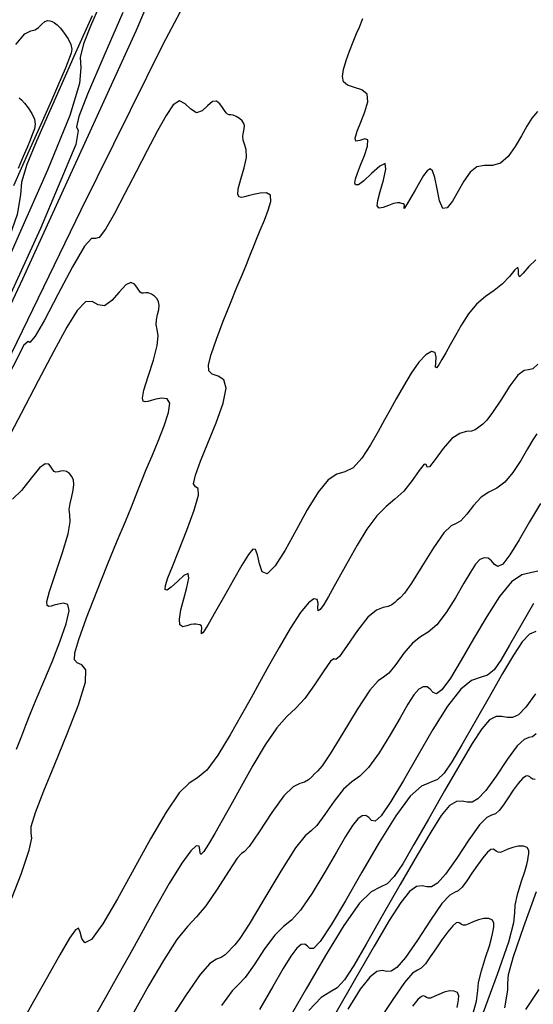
# Model space of a CAD drawing. Extents: x 3249832 to 3255657, y 13789405 to 13793316.
# Tile 37 of 256: x 3251544 to 3251564, y 13792413 to 13792451. Entities that reach past the tile are written whole.
import ezdxf

# ---------------------------------------------------------------- set-up
doc = ezdxf.new("R2010")
doc.units = 0
doc.header["$LTSCALE"] = 100
doc.header["$MEASUREMENT"] = 0
for name, color, linetype in [('GRATIO_03231_CON', 1, 'CONTINUOUS'), ('GRATIO_0323_ICON', 1, 'CONTINUOUS'), ('TARGETS_EAST', 7, 'CONTINUOUS')]:
    doc.layers.add(name, color=color, linetype=linetype)

# ---------------------------------------------------------------- blocks, each defined once
blk = doc.blocks.new('Gratio_032316_contours')
at = {"layer": 'GRATIO_03231_CON', "color": 5, "linetype": 'Continuous', "flags": 128}
for points in [[(3251550.418, 13792454.505), (3251548.906, 13792450.921), (3251544.529, 13792441.362), (3251536.549, 13792424.332), (3251527.106, 13792404.323), (3251519.058, 13792387.324), (3251514.553, 13792377.829), (3251512.884, 13792374.334), (3251512.634, 13792373.839)], [(3251548.396, 13792451.649), (3251547.67, 13792449.959), (3251547.037, 13792448.503), (3251546.701, 13792447.636), (3251546.618, 13792447.243), (3251546.683, 13792447.095), (3251546.591, 13792446.55), (3251545.229, 13792443.321), (3251541.286, 13792434.71), (3251534.096, 13792419.368), (3251525.588, 13792401.342), (3251518.336, 13792386.029), (3251514.274, 13792377.475), (3251512.767, 13792374.328), (3251512.536, 13792373.885)], [(3251547.504, 13792451.919), (3251547.152, 13792451.12), (3251546.884, 13792450.432), (3251546.758, 13792449.907), (3251546.778, 13792449.515), (3251546.733, 13792448.912), (3251546.357, 13792447.672), (3251545.492, 13792445.56), (3251544.402, 13792443.095), (3251543.461, 13792440.982), (3251542.95, 13792439.754), (3251542.798, 13792439.236), (3251542.846, 13792439.08), (3251542.763, 13792438.595), (3251541.551, 13792435.721), (3251538.042, 13792428.058), (3251531.643, 13792414.403), (3251524.071, 13792398.36), (3251517.615, 13792384.732), (3251513.998, 13792377.121), (3251512.652, 13792374.321), (3251512.443, 13792373.928)], [(3251547.213, 13792451.516), (3251546.923, 13792450.862), (3251546.517, 13792449.949), (3251546.034, 13792448.867), (3251545.531, 13792447.741), (3251545.065, 13792446.687), (3251544.699, 13792445.786), (3251544.497, 13792445.108), (3251544.46, 13792444.618), (3251544.325, 13792443.852), (3251543.764, 13792442.243), (3251542.587, 13792439.472), (3251541.134, 13792436.231), (3251539.885, 13792433.461), (3251539.2, 13792431.872), (3251538.979, 13792431.229), (3251539.008, 13792431.065), (3251538.936, 13792430.64), (3251537.874, 13792428.122), (3251534.798, 13792421.405), (3251529.191, 13792409.439)], [(3251544.397, 13792448.351), (3251544.494, 13792448.277), (3251544.612, 13792448.155), (3251544.755, 13792447.971), (3251544.894, 13792447.752), (3251544.992, 13792447.534), (3251545.02, 13792447.341), (3251544.989, 13792447.158), (3251544.92, 13792446.962), (3251544.828, 13792446.729), (3251544.71, 13792446.442), (3251544.561, 13792446.088), (3251544.366, 13792445.635)]]:
    blk.add_lwpolyline(points, dxfattribs=at)
at = {"layer": 'GRATIO_03231_CON', "color": 1, "linetype": 'Continuous', "flags": 128}
for points in [[(3251564.386, 13792447.825), (3251564.175, 13792447.573), (3251563.978, 13792447.264), (3251563.769, 13792446.895), (3251563.529, 13792446.479), (3251563.259, 13792446.094), (3251562.965, 13792445.832), (3251562.655, 13792445.75), (3251562.344, 13792445.749), (3251562.052, 13792445.695), (3251561.791, 13792445.483), (3251561.554, 13792445.146), (3251561.33, 13792444.75), (3251561.112, 13792444.367), (3251560.91, 13792444.108), (3251560.74, 13792444.091), (3251560.612, 13792444.382), (3251560.515, 13792444.841), (3251560.432, 13792445.277), (3251560.347, 13792445.536), (3251560.252, 13792445.614), (3251560.136, 13792445.542), (3251559.994, 13792445.354), (3251559.835, 13792445.091), (3251559.668, 13792444.795), (3251559.506, 13792444.507), (3251559.369, 13792444.269), (3251559.278, 13792444.123), (3251559.246, 13792444.094), (3251559.249, 13792444.141), (3251559.257, 13792444.207), (3251559.245, 13792444.246), (3251559.21, 13792444.265), (3251559.157, 13792444.279), (3251559.087, 13792444.3), (3251558.986, 13792444.309), (3251558.839, 13792444.282), (3251558.641, 13792444.207), (3251558.435, 13792444.129), (3251558.278, 13792444.107), (3251558.212, 13792444.192), (3251558.233, 13792444.4), (3251558.323, 13792444.739), (3251558.453, 13792445.186), (3251558.547, 13792445.603), (3251558.516, 13792445.818), (3251558.306, 13792445.722), (3251557.994, 13792445.438), (3251557.691, 13792445.15), (3251557.485, 13792445.003), (3251557.376, 13792444.994), (3251557.345, 13792445.081), (3251557.372, 13792445.232), (3251557.448, 13792445.452), (3251557.569, 13792445.755), (3251557.717, 13792446.133), (3251557.834, 13792446.496), (3251557.851, 13792446.731), (3251557.726, 13792446.769), (3251557.536, 13792446.706), (3251557.387, 13792446.683), (3251557.357, 13792446.806), (3251557.433, 13792447.066), (3251557.574, 13792447.419), (3251557.734, 13792447.818), (3251557.841, 13792448.2), (3251557.819, 13792448.498), (3251557.621, 13792448.667), (3251557.332, 13792448.756), (3251557.064, 13792448.838), (3251556.91, 13792448.974), (3251556.868, 13792449.179), (3251556.909, 13792449.452), (3251557.009, 13792449.79), (3251557.142, 13792450.159), (3251557.283, 13792450.517), (3251557.412, 13792450.83), (3251557.52, 13792451.086), (3251557.601, 13792451.28), (3251557.654, 13792451.413)], [(3251551.04, 13792452.477), (3251549.941, 13792450.407), (3251546.785, 13792444.021), (3251541.001, 13792432.116), (3251534.102, 13792417.858), (3251528.122, 13792405.501), (3251524.539, 13792398.14), (3251522.614, 13792394.216), (3251521.054, 13792391.01), (3251518.894, 13792386.491), (3251516.47, 13792381.388), (3251514.448, 13792377.119), (3251513.321, 13792374.742), (3251512.905, 13792373.866), (3251512.845, 13792373.742)], [(3251564.326, 13792442.106), (3251564.061, 13792441.855), (3251563.841, 13792441.588), (3251563.7, 13792441.452), (3251563.657, 13792441.537), (3251563.657, 13792441.721), (3251563.628, 13792441.825), (3251563.513, 13792441.722), (3251563.314, 13792441.47), (3251563.044, 13792441.179), (3251562.724, 13792440.929), (3251562.38, 13792440.69), (3251562.042, 13792440.403), (3251561.734, 13792440.03), (3251561.462, 13792439.608), (3251561.225, 13792439.192), (3251561.023, 13792438.828), (3251560.851, 13792438.521), (3251560.705, 13792438.264), (3251560.585, 13792438.061), (3251560.498, 13792437.947), (3251560.459, 13792437.964), (3251560.469, 13792438.131), (3251560.482, 13792438.36), (3251560.442, 13792438.539), (3251560.306, 13792438.574), (3251560.088, 13792438.449), (3251559.816, 13792438.166), (3251559.516, 13792437.738), (3251559.217, 13792437.238), (3251558.942, 13792436.749), (3251558.709, 13792436.329), (3251558.489, 13792435.934), (3251558.243, 13792435.494), (3251557.944, 13792434.972), (3251557.612, 13792434.462), (3251557.278, 13792434.089), (3251556.963, 13792433.927), (3251556.65, 13792433.837), (3251556.312, 13792433.624), (3251555.93, 13792433.147), (3251555.513, 13792432.463), (3251555.08, 13792431.682), (3251554.654, 13792430.918), (3251554.27, 13792430.308), (3251553.969, 13792429.998), (3251553.776, 13792430.073), (3251553.664, 13792430.386), (3251553.592, 13792430.731), (3251553.52, 13792430.934), (3251553.413, 13792430.945), (3251553.241, 13792430.745), (3251552.983, 13792430.333), (3251552.662, 13792429.774), (3251552.314, 13792429.151), (3251551.974, 13792428.547), (3251551.687, 13792428.048), (3251551.496, 13792427.742), (3251551.428, 13792427.681), (3251551.435, 13792427.78), (3251551.452, 13792427.918), (3251551.428, 13792428), (3251551.368, 13792428.031), (3251551.294, 13792428.043), (3251551.22, 13792428.058), (3251551.135, 13792428.065), (3251551.019, 13792428.044), (3251550.864, 13792427.99), (3251550.71, 13792427.961), (3251550.604, 13792428.032), (3251550.586, 13792428.256), (3251550.642, 13792428.606), (3251550.746, 13792429.031), (3251550.867, 13792429.473), (3251550.948, 13792429.836), (3251550.925, 13792430.011), (3251550.758, 13792429.935), (3251550.511, 13792429.71), (3251550.27, 13792429.481), (3251550.109, 13792429.369), (3251550.036, 13792429.395), (3251550.048, 13792429.554), (3251550.139, 13792429.845), (3251550.309, 13792430.288), (3251550.557, 13792430.905), (3251550.867, 13792431.683), (3251551.155, 13792432.459), (3251551.322, 13792433.035), (3251551.307, 13792433.284), (3251551.199, 13792433.356), (3251551.129, 13792433.471), (3251551.196, 13792433.804), (3251551.391, 13792434.346), (3251551.674, 13792435.042), (3251551.996, 13792435.826), (3251552.267, 13792436.575), (3251552.388, 13792437.157), (3251552.296, 13792437.481), (3251552.075, 13792437.624), (3251551.85, 13792437.704), (3251551.721, 13792437.829), (3251551.707, 13792438.064), (3251551.806, 13792438.46), (3251552.006, 13792439.045), (3251552.268, 13792439.738), (3251552.546, 13792440.437), (3251552.798, 13792441.051), (3251553.01, 13792441.554), (3251553.169, 13792441.934), (3251553.273, 13792442.195), (3251553.349, 13792442.397), (3251553.433, 13792442.613), (3251553.551, 13792442.9), (3251553.697, 13792443.25), (3251553.857, 13792443.635), (3251554.01, 13792444.023), (3251554.106, 13792444.364), (3251554.092, 13792444.6), (3251553.934, 13792444.694), (3251553.69, 13792444.684), (3251553.437, 13792444.628), (3251553.237, 13792444.573), (3251553.089, 13792444.535), (3251552.974, 13792444.518), (3251552.882, 13792444.537), (3251552.833, 13792444.631), (3251552.853, 13792444.85), (3251552.953, 13792445.216), (3251553.079, 13792445.654), (3251553.164, 13792446.06), (3251553.157, 13792446.357), (3251553.096, 13792446.565), (3251553.038, 13792446.728), (3251553.028, 13792446.883), (3251553.051, 13792447.029), (3251553.08, 13792447.161), (3251553.09, 13792447.272), (3251553.068, 13792447.37), (3251553.006, 13792447.463), (3251552.9, 13792447.556), (3251552.772, 13792447.637), (3251552.652, 13792447.69), (3251552.562, 13792447.705), (3251552.496, 13792447.705), (3251552.442, 13792447.719), (3251552.388, 13792447.771), (3251552.326, 13792447.862), (3251552.247, 13792447.985), (3251552.146, 13792448.125), (3251552.017, 13792448.223), (3251551.858, 13792448.208), (3251551.667, 13792448.049), (3251551.456, 13792447.856), (3251551.238, 13792447.781), (3251551.023, 13792447.916), (3251550.807, 13792448.13), (3251550.584, 13792448.235), (3251550.344, 13792448.082), (3251550.069, 13792447.68), (3251549.739, 13792447.078), (3251549.343, 13792446.328), (3251548.909, 13792445.499), (3251548.474, 13792444.662), (3251548.074, 13792443.896), (3251547.737, 13792443.297), (3251547.494, 13792442.964), (3251547.345, 13792442.928), (3251547.197, 13792442.93), (3251546.927, 13792442.638), (3251546.459, 13792441.837), (3251545.893, 13792440.766), (3251545.374, 13792439.781), (3251545.016, 13792439.166), (3251544.818, 13792438.918), (3251544.752, 13792438.964), (3251544.587, 13792438.812), (3251543.287, 13792436.291)], [(3251564.396, 13792438.086), (3251564.209, 13792437.91), (3251564.046, 13792437.866), (3251563.87, 13792437.837), (3251563.637, 13792437.664), (3251563.321, 13792437.246), (3251562.973, 13792436.703), (3251562.659, 13792436.216), (3251562.433, 13792435.919), (3251562.28, 13792435.772), (3251562.173, 13792435.694), (3251562.082, 13792435.618), (3251561.98, 13792435.547), (3251561.841, 13792435.502), (3251561.644, 13792435.483), (3251561.39, 13792435.417), (3251561.088, 13792435.216), (3251560.755, 13792434.833), (3251560.446, 13792434.409), (3251560.226, 13792434.13), (3251560.132, 13792434.115), (3251560.096, 13792434.219), (3251560.02, 13792434.228), (3251559.833, 13792433.989), (3251559.555, 13792433.593), (3251559.23, 13792433.186), (3251558.894, 13792432.876), (3251558.55, 13792432.595), (3251558.189, 13792432.234), (3251557.813, 13792431.718), (3251557.439, 13792431.107), (3251557.093, 13792430.494), (3251556.794, 13792429.956), (3251556.54, 13792429.502), (3251556.325, 13792429.123), (3251556.146, 13792428.819), (3251556.012, 13792428.621), (3251555.937, 13792428.569), (3251555.923, 13792428.678), (3251555.927, 13792428.863), (3251555.891, 13792429.016), (3251555.769, 13792429.04), (3251555.554, 13792428.883), (3251555.245, 13792428.506), (3251554.854, 13792427.897), (3251554.428, 13792427.162), (3251554.022, 13792426.434), (3251553.675, 13792425.809), (3251553.347, 13792425.22), (3251552.98, 13792424.565), (3251552.538, 13792423.786), (3251552.067, 13792423.013), (3251551.635, 13792422.426), (3251551.284, 13792422.128), (3251550.958, 13792421.927), (3251550.573, 13792421.553), (3251550.068, 13792420.81), (3251549.471, 13792419.78), (3251548.83, 13792418.615), (3251548.195, 13792417.468), (3251547.63, 13792416.507), (3251547.197, 13792415.904), (3251546.94, 13792415.764), (3251546.814, 13792415.931), (3251546.752, 13792416.185), (3251546.692, 13792416.332), (3251546.575, 13792416.276), (3251546.347, 13792415.948), (3251545.971, 13792415.312), (3251545.489, 13792414.458), (3251544.959, 13792413.508), (3251544.442, 13792412.587)], [(3251544.017, 13792417.233), (3251544.476, 13792418.422), (3251544.794, 13792419.34), (3251544.888, 13792419.8), (3251544.863, 13792420.005), (3251544.871, 13792420.259), (3251545.036, 13792420.801), (3251545.349, 13792421.626), (3251545.774, 13792422.666), (3251546.258, 13792423.833), (3251546.694, 13792424.95), (3251546.958, 13792425.817), (3251546.97, 13792426.296), (3251546.819, 13792426.492), (3251546.635, 13792426.569), (3251546.532, 13792426.684), (3251546.547, 13792426.95), (3251546.702, 13792427.469), (3251547.002, 13792428.299), (3251547.394, 13792429.318), (3251547.808, 13792430.357), (3251548.185, 13792431.272), (3251548.5, 13792432.021), (3251548.737, 13792432.588), (3251548.891, 13792432.977), (3251549.005, 13792433.277), (3251549.13, 13792433.599), (3251549.306, 13792434.028), (3251549.525, 13792434.549), (3251549.763, 13792435.122), (3251549.993, 13792435.702), (3251550.163, 13792436.216), (3251550.212, 13792436.584), (3251550.105, 13792436.753), (3251549.9, 13792436.776), (3251549.676, 13792436.73), (3251549.497, 13792436.681), (3251549.365, 13792436.647), (3251549.263, 13792436.632), (3251549.183, 13792436.655), (3251549.154, 13792436.78), (3251549.213, 13792437.086), (3251549.377, 13792437.612), (3251549.577, 13792438.237), (3251549.726, 13792438.799), (3251549.762, 13792439.179), (3251549.725, 13792439.418), (3251549.686, 13792439.603), (3251549.696, 13792439.799), (3251549.74, 13792440.003), (3251549.784, 13792440.194), (3251549.8, 13792440.357), (3251549.781, 13792440.493), (3251549.721, 13792440.61), (3251549.622, 13792440.712), (3251549.501, 13792440.789), (3251549.382, 13792440.831), (3251549.282, 13792440.833), (3251549.2, 13792440.818), (3251549.132, 13792440.819), (3251549.073, 13792440.859), (3251549.013, 13792440.939), (3251548.941, 13792441.051), (3251548.846, 13792441.174), (3251548.712, 13792441.235), (3251548.521, 13792441.147), (3251548.265, 13792440.867), (3251547.975, 13792440.534), (3251547.695, 13792440.331), (3251547.452, 13792440.371), (3251547.22, 13792440.498), (3251546.961, 13792440.487), (3251546.641, 13792440.159), (3251546.239, 13792439.513), (3251545.738, 13792438.591), (3251545.135, 13792437.448), (3251544.474, 13792436.184), (3251543.811, 13792434.91)], [(3251564.369, 13792435.402), (3251564.206, 13792435.164), (3251564.004, 13792434.819), (3251563.744, 13792434.374), (3251563.444, 13792433.913), (3251563.127, 13792433.536), (3251562.816, 13792433.307), (3251562.513, 13792433.149), (3251562.216, 13792432.951), (3251561.928, 13792432.639), (3251561.661, 13792432.295), (3251561.435, 13792432.04), (3251561.251, 13792431.942), (3251561.055, 13792431.856), (3251560.778, 13792431.586), (3251560.377, 13792431.008), (3251559.927, 13792430.281), (3251559.529, 13792429.64), (3251559.26, 13792429.258), (3251559.095, 13792429.079), (3251558.984, 13792428.988), (3251558.883, 13792428.895), (3251558.769, 13792428.802), (3251558.625, 13792428.737), (3251558.433, 13792428.7), (3251558.18, 13792428.602), (3251557.851, 13792428.325), (3251557.449, 13792427.811), (3251557.052, 13792427.23), (3251556.752, 13792426.809), (3251556.607, 13792426.694), (3251556.534, 13792426.717), (3251556.412, 13792426.63), (3251556.153, 13792426.257), (3251555.797, 13792425.715), (3251555.416, 13792425.193), (3251555.065, 13792424.822), (3251554.719, 13792424.5), (3251554.337, 13792424.066), (3251553.892, 13792423.407), (3251553.417, 13792422.606), (3251552.962, 13792421.796), (3251552.566, 13792421.084), (3251552.23, 13792420.483), (3251551.945, 13792419.981), (3251551.707, 13792419.576), (3251551.525, 13792419.295), (3251551.414, 13792419.174), (3251551.378, 13792419.225), (3251551.371, 13792419.366), (3251551.34, 13792419.493), (3251551.233, 13792419.506), (3251551.02, 13792419.318), (3251550.675, 13792418.847), (3251550.192, 13792418.056), (3251549.639, 13792417.086), (3251549.102, 13792416.12), (3251548.64, 13792415.288), (3251548.204, 13792414.507), (3251547.717, 13792413.636), (3251547.132, 13792412.599)], [(3251544.305, 13792423.242), (3251544.51, 13792423.759), (3251544.661, 13792424.158), (3251544.828, 13792424.586), (3251545.062, 13792425.155), (3251545.352, 13792425.848), (3251545.669, 13792426.61), (3251545.977, 13792427.381), (3251546.22, 13792428.067), (3251546.333, 13792428.567), (3251546.277, 13792428.812), (3251546.11, 13792428.868), (3251545.914, 13792428.832), (3251545.758, 13792428.789), (3251545.641, 13792428.759), (3251545.551, 13792428.746), (3251545.483, 13792428.773), (3251545.475, 13792428.929), (3251545.574, 13792429.323), (3251545.801, 13792430.009), (3251546.075, 13792430.821), (3251546.289, 13792431.539), (3251546.366, 13792432), (3251546.355, 13792432.272), (3251546.335, 13792432.477), (3251546.365, 13792432.715), (3251546.429, 13792432.976), (3251546.488, 13792433.227), (3251546.511, 13792433.441), (3251546.493, 13792433.616), (3251546.436, 13792433.757), (3251546.344, 13792433.867), (3251546.23, 13792433.941), (3251546.111, 13792433.972), (3251546.001, 13792433.96), (3251545.904, 13792433.931), (3251545.823, 13792433.918), (3251545.758, 13792433.947), (3251545.7, 13792434.016), (3251545.635, 13792434.116), (3251545.547, 13792434.223), (3251545.407, 13792434.247), (3251545.184, 13792434.085), (3251544.863, 13792433.686), (3251544.495, 13792433.212), (3251544.152, 13792432.88)], [(3251564.399, 13792430.105), (3251564.118, 13792430.043), (3251563.782, 13792429.956), (3251563.383, 13792429.689), (3251562.925, 13792429.13), (3251562.43, 13792428.358), (3251561.928, 13792427.497), (3251561.449, 13792426.668), (3251561.029, 13792425.976), (3251560.703, 13792425.522), (3251560.494, 13792425.37), (3251560.362, 13792425.425), (3251560.256, 13792425.553), (3251560.13, 13792425.641), (3251559.981, 13792425.647), (3251559.813, 13792425.551), (3251559.625, 13792425.332), (3251559.395, 13792424.971), (3251559.093, 13792424.452), (3251558.707, 13792423.785), (3251558.282, 13792423.096), (3251557.878, 13792422.535), (3251557.537, 13792422.202), (3251557.231, 13792421.98), (3251556.913, 13792421.696), (3251556.554, 13792421.236), (3251556.193, 13792420.714), (3251555.886, 13792420.301), (3251555.661, 13792420.093), (3251555.426, 13792419.894), (3251555.059, 13792419.43), (3251554.489, 13792418.531), (3251553.837, 13792417.437), (3251553.27, 13792416.487), (3251552.915, 13792415.937), (3251552.724, 13792415.693), (3251552.607, 13792415.578), (3251552.486, 13792415.45), (3251552.347, 13792415.313), (3251552.193, 13792415.206), (3251552.013, 13792415.136), (3251551.76, 13792414.971), (3251551.376, 13792414.544), (3251550.837, 13792413.768), (3251550.262, 13792412.873)], [(3251564.238, 13792428.86), (3251563.752, 13792428.012), (3251563.315, 13792427.247), (3251562.978, 13792426.673), (3251562.713, 13792426.294), (3251562.464, 13792426.086), (3251562.185, 13792426), (3251561.848, 13792425.883), (3251561.432, 13792425.558), (3251560.925, 13792424.9), (3251560.358, 13792423.999), (3251559.775, 13792422.996), (3251559.218, 13792422.03), (3251558.731, 13792421.217), (3251558.357, 13792420.671), (3251558.125, 13792420.461), (3251557.99, 13792420.485), (3251557.89, 13792420.6), (3251557.774, 13792420.678), (3251557.63, 13792420.673), (3251557.459, 13792420.555), (3251557.253, 13792420.297), (3251556.989, 13792419.875), (3251556.638, 13792419.269), (3251556.189, 13792418.491), (3251555.701, 13792417.687), (3251555.253, 13792417.035), (3251554.898, 13792416.65), (3251554.59, 13792416.395), (3251554.262, 13792416.068), (3251553.867, 13792415.534), (3251553.459, 13792414.923), (3251553.112, 13792414.431), (3251552.866, 13792414.169), (3251552.611, 13792413.913), (3251552.2, 13792413.352)], [(3251564.33, 13792427.779), (3251564.081, 13792427.669), (3251563.803, 13792427.371), (3251563.467, 13792426.867), (3251563.045, 13792426.151), (3251562.523, 13792425.245), (3251561.969, 13792424.277), (3251561.469, 13792423.403), (3251561.086, 13792422.747), (3251560.791, 13792422.312), (3251560.53, 13792422.068), (3251560.252, 13792421.957), (3251559.915, 13792421.81), (3251559.48, 13792421.427), (3251558.924, 13792420.67), (3251558.286, 13792419.639), (3251557.622, 13792418.495), (3251556.986, 13792417.391), (3251556.432, 13792416.458), (3251556.012, 13792415.819), (3251555.757, 13792415.552), (3251555.617, 13792415.546), (3251555.524, 13792415.646), (3251555.417, 13792415.716), (3251555.279, 13792415.7), (3251555.104, 13792415.56), (3251554.881, 13792415.261), (3251554.583, 13792414.778), (3251554.183, 13792414.085), (3251553.67, 13792413.197)], [(3251564.312, 13792425.368), (3251563.943, 13792424.862), (3251563.654, 13792424.568), (3251563.426, 13792424.458), (3251563.225, 13792424.46), (3251563.019, 13792424.502), (3251562.795, 13792424.499), (3251562.541, 13792424.364), (3251562.241, 13792424.023), (3251561.869, 13792423.454), (3251561.395, 13792422.649), (3251560.808, 13792421.63), (3251560.185, 13792420.541), (3251559.623, 13792419.558), (3251559.194, 13792418.821), (3251558.869, 13792418.33), (3251558.595, 13792418.049), (3251558.318, 13792417.915), (3251557.982, 13792417.737), (3251557.529, 13792417.297), (3251556.924, 13792416.44), (3251556.214, 13792415.28), (3251555.469, 13792413.993), (3251554.755, 13792412.753)], [(3251564.437, 13792413.966), (3251563.931, 13792413.205)], [(3251563.127, 13792413.267), (3251563.199, 13792413.633), (3251563.248, 13792413.952), (3251563.244, 13792414.198), (3251563.275, 13792414.55), (3251563.458, 13792415.242), (3251563.86, 13792416.4), (3251564.35, 13792417.746)], [(3251564.3, 13792422.07), (3251564.214, 13792422.08), (3251564.148, 13792422.122), (3251564.089, 13792422.173), (3251564.022, 13792422.209), (3251563.935, 13792422.197), (3251563.811, 13792422.106), (3251563.645, 13792421.914), (3251563.451, 13792421.653), (3251563.254, 13792421.366), (3251563.074, 13792421.096), (3251562.911, 13792420.878), (3251562.764, 13792420.744), (3251562.622, 13792420.696), (3251562.438, 13792420.608), (3251562.155, 13792420.323), (3251561.743, 13792419.747), (3251561.274, 13792419.039), (3251560.846, 13792418.423), (3251560.532, 13792418.068), (3251560.308, 13792417.936), (3251560.126, 13792417.933), (3251559.94, 13792417.967), (3251559.726, 13792417.941), (3251559.46, 13792417.755), (3251559.118, 13792417.327), (3251558.673, 13792416.628), (3251558.095, 13792415.644), (3251557.378, 13792414.4), (3251556.617, 13792413.071)], [(3251562.304, 13792413.093), (3251562.843, 13792414.56), (3251563.281, 13792415.815), (3251563.477, 13792416.551), (3251563.513, 13792416.929), (3251563.526, 13792417.22), (3251563.62, 13792417.633), (3251563.766, 13792418.11), (3251563.901, 13792418.527), (3251563.979, 13792418.795), (3251564.013, 13792418.952), (3251564.033, 13792419.07), (3251564.056, 13792419.203), (3251564.056, 13792419.337), (3251563.996, 13792419.442), (3251563.851, 13792419.493), (3251563.649, 13792419.493), (3251563.435, 13792419.45), (3251563.242, 13792419.379), (3251563.081, 13792419.305), (3251562.956, 13792419.259), (3251562.867, 13792419.263), (3251562.802, 13792419.301), (3251562.745, 13792419.35), (3251562.681, 13792419.383), (3251562.594, 13792419.367), (3251562.465, 13792419.264), (3251562.287, 13792419.053), (3251562.077, 13792418.768), (3251561.862, 13792418.455), (3251561.665, 13792418.161), (3251561.49, 13792417.921), (3251561.336, 13792417.77), (3251561.192, 13792417.708), (3251561.003, 13792417.602), (3251560.705, 13792417.282), (3251560.262, 13792416.649), (3251559.756, 13792415.875), (3251559.298, 13792415.203), (3251558.971, 13792414.818), (3251558.749, 13792414.674), (3251558.576, 13792414.669), (3251558.401, 13792414.699), (3251558.191, 13792414.661), (3251557.919, 13792414.451), (3251557.557, 13792413.979), (3251557.075, 13792413.215)], [(3251561.817, 13792412.732), (3251562.041, 13792413.526), (3251562.093, 13792413.93), (3251562.118, 13792414.241), (3251562.226, 13792414.685), (3251562.387, 13792415.201), (3251562.534, 13792415.654), (3251562.618, 13792415.944), (3251562.655, 13792416.115), (3251562.676, 13792416.242), (3251562.702, 13792416.386), (3251562.707, 13792416.532), (3251562.653, 13792416.646), (3251562.516, 13792416.703), (3251562.323, 13792416.703), (3251562.111, 13792416.659), (3251561.914, 13792416.581), (3251561.745, 13792416.5), (3251561.613, 13792416.448), (3251561.52, 13792416.446), (3251561.455, 13792416.481), (3251561.401, 13792416.527), (3251561.34, 13792416.558), (3251561.252, 13792416.536), (3251561.119, 13792416.422), (3251560.929, 13792416.193), (3251560.703, 13792415.883), (3251560.47, 13792415.544), (3251560.257, 13792415.225), (3251560.069, 13792414.963), (3251559.908, 13792414.795), (3251559.761, 13792414.721), (3251559.569, 13792414.596), (3251559.256, 13792414.242), (3251558.781, 13792413.55), (3251558.237, 13792412.71)], [(3251561.297, 13792413.277), (3251561.32, 13792413.415), (3251561.348, 13792413.57), (3251561.357, 13792413.727), (3251561.31, 13792413.851), (3251561.182, 13792413.912), (3251560.997, 13792413.914), (3251560.788, 13792413.867), (3251560.587, 13792413.784), (3251560.41, 13792413.696), (3251560.269, 13792413.636), (3251560.174, 13792413.63), (3251560.109, 13792413.66), (3251560.057, 13792413.704), (3251559.998, 13792413.732), (3251559.911, 13792413.705), (3251559.773, 13792413.581), (3251559.571, 13792413.332)]]:
    blk.add_lwpolyline(points, dxfattribs=at)
at = {"layer": 'GRATIO_0323_ICON', "color": 7, "linetype": 'Continuous', "flags": 128}
for points in [[(3251544.274, 13792450.417), (3251544.618, 13792450.817), (3251544.849, 13792450.945), (3251545.014, 13792450.982), (3251545.153, 13792451.069), (3251545.276, 13792451.191), (3251545.388, 13792451.294), (3251545.49, 13792451.337), (3251545.586, 13792451.33), (3251545.678, 13792451.294), (3251545.768, 13792451.245), (3251545.868, 13792451.169), (3251545.991, 13792451.041), (3251546.14, 13792450.851), (3251546.286, 13792450.628), (3251546.392, 13792450.411), (3251546.428, 13792450.231), (3251546.407, 13792450.072), (3251546.35, 13792449.906), (3251546.273, 13792449.711), (3251546.174, 13792449.471), (3251546.049, 13792449.175), (3251545.886, 13792448.795), (3251545.646, 13792448.249), (3251545.286, 13792447.437), (3251544.782, 13792446.303), (3251544.182, 13792444.96)], [(3251564.502, 13792432.718), (3251564.081, 13792431.999), (3251563.68, 13792431.306), (3251563.327, 13792430.735), (3251563.049, 13792430.374), (3251562.862, 13792430.279), (3251562.735, 13792430.364), (3251562.622, 13792430.507), (3251562.487, 13792430.603), (3251562.332, 13792430.621), (3251562.167, 13792430.547), (3251561.997, 13792430.367), (3251561.8, 13792430.068), (3251561.548, 13792429.635), (3251561.226, 13792429.08), (3251560.863, 13792428.504), (3251560.503, 13792428.035), (3251560.177, 13792427.754), (3251559.872, 13792427.564), (3251559.565, 13792427.323), (3251559.241, 13792426.937), (3251558.927, 13792426.505), (3251558.661, 13792426.171), (3251558.456, 13792426.018), (3251558.241, 13792425.875), (3251557.918, 13792425.508), (3251557.433, 13792424.769), (3251556.882, 13792423.859), (3251556.4, 13792423.064), (3251556.088, 13792422.597), (3251555.91, 13792422.386), (3251555.795, 13792422.283), (3251555.685, 13792422.173), (3251555.558, 13792422.058), (3251555.409, 13792421.971), (3251555.223, 13792421.918), (3251554.97, 13792421.786), (3251554.613, 13792421.435), (3251554.143, 13792420.79), (3251553.657, 13792420.052), (3251553.277, 13792419.487), (3251553.082, 13792419.273), (3251552.973, 13792419.215), (3251552.804, 13792419.032), (3251552.473, 13792418.525), (3251552.038, 13792417.837), (3251551.602, 13792417.2), (3251551.235, 13792416.769), (3251550.889, 13792416.405), (3251550.485, 13792415.897), (3251549.971, 13792415.095), (3251549.395, 13792414.106), (3251548.83, 13792413.098)], [(3251564.332, 13792423.836), (3251564.192, 13792423.719), (3251564.053, 13792423.683), (3251563.873, 13792423.614), (3251563.605, 13792423.363), (3251563.224, 13792422.845), (3251562.793, 13792422.203), (3251562.395, 13792421.642), (3251562.093, 13792421.318), (3251561.867, 13792421.197), (3251561.675, 13792421.197), (3251561.48, 13792421.235), (3251561.261, 13792421.22), (3251561, 13792421.06), (3251560.68, 13792420.675), (3251560.271, 13792420.041), (3251559.745, 13792419.147), (3251559.093, 13792418.015), (3251558.401, 13792416.806), (3251557.777, 13792415.714), (3251557.301, 13792414.895), (3251556.947, 13792414.347), (3251556.661, 13792414.031), (3251556.385, 13792413.872), (3251556.048, 13792413.664), (3251555.577, 13792413.166)]]:
    blk.add_lwpolyline(points, dxfattribs=at)

msp = doc.modelspace()

# ---------------------------------------------------------------- block references
at = {"layer": 'TARGETS_EAST'}
msp.add_blockref('Gratio_032316_contours', (0, 0), dxfattribs=at)

doc.saveas('drawing.dxf')
